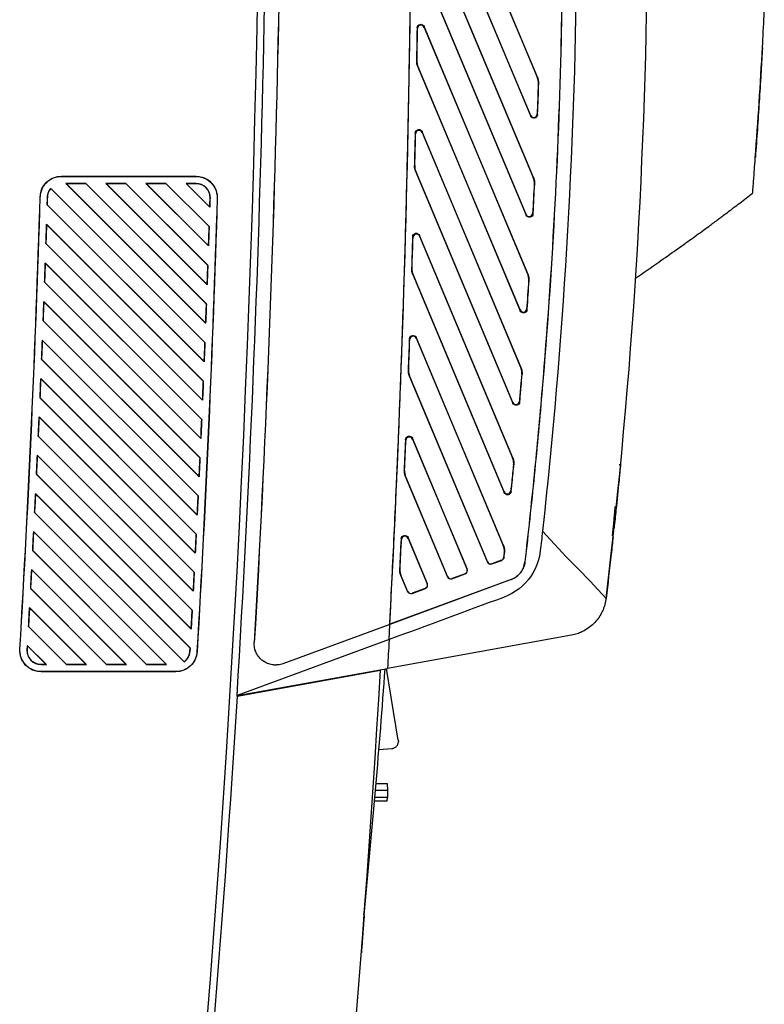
# Model space of a CAD drawing. Header units: millimetres. Extents: x 82 to 1002, y -172 to 1064.
# Tile 10 of 159: x 421 to 474, y 391 to 460. Entities that reach past the tile are written whole.
import ezdxf

# ---------------------------------------------------------------- set-up
doc = ezdxf.new("R2010")
doc.units = ezdxf.units.MM

msp = doc.modelspace()

# ---------------------------------------------------------------- linework, layer by layer
at = {"color": 7, "linetype": 'Continuous', "lineweight": 25}
for p, q in [((457.611, 456.268), (449.723, 475.09)), ((449.736, 475.025), (457.597, 456.266)), ((449.315, 472.183), (457.132, 453.529)), ((457.121, 453.589), (449.328, 472.186)), ((457.327, 449.184), (449.688, 467.412)), ((449.701, 467.349), (457.314, 449.181)), ((449.263, 464.545), (456.814, 446.529)), ((456.804, 446.587), (449.277, 464.548)), ((449.133, 459.703), (449.121, 459.766)), ((456.935, 442.36), (449.602, 459.858)), ((449.602, 459.858), (449.614, 459.796)), ((449.614, 459.796), (456.922, 442.358)), ((449.084, 457.432), (449.097, 457.434)), ((449.175, 457.031), (449.161, 457.029)), ((449.161, 457.029), (456.39, 439.78)), ((456.381, 439.835), (449.175, 457.031)), ((457.597, 456.266), (457.611, 456.268)), ((457.688, 455.851), (457.675, 455.848)), ((457.132, 453.529), (457.121, 453.589)), ((457.601, 453.677), (457.612, 453.617)), ((448.997, 452.27), (448.986, 452.331)), ((456.446, 435.767), (449.466, 452.422)), ((449.466, 452.422), (449.478, 452.36)), ((449.478, 452.36), (456.432, 435.765)), ((473.012, 450.863), (472.991, 450.591)), ((448.934, 450.038), (448.947, 450.04)), ((449.024, 449.63), (449.011, 449.628)), ((449.011, 449.628), (455.873, 433.252)), ((455.865, 433.306), (449.024, 449.63)), ((424.007, 449.278), (433.51, 449.278)), ((424.007, 449.27), (424.007, 449.278)), ((424.007, 449.27), (433.51, 449.27)), ((434.194, 438.894), (424.319, 448.77)), ((425.733, 448.77), (424.319, 448.77)), ((424.34, 448.761), (424.319, 448.77)), ((424.34, 448.761), (425.73, 448.761)), ((424.34, 448.761), (434.189, 438.906)), ((425.733, 448.77), (425.73, 448.761)), ((434.24, 440.254), (425.73, 448.761)), ((425.733, 448.77), (434.245, 440.256)), ((428.561, 448.77), (427.147, 448.77)), ((434.296, 441.62), (427.147, 448.77)), ((427.166, 448.762), (427.147, 448.77)), ((427.166, 448.762), (428.558, 448.762)), ((427.166, 448.762), (434.291, 441.633)), ((428.561, 448.77), (428.558, 448.762)), ((434.339, 442.984), (428.558, 448.762)), ((428.561, 448.77), (434.344, 442.986)), ((434.391, 444.353), (429.975, 448.77)), ((431.389, 448.77), (429.975, 448.77)), ((429.992, 448.763), (429.975, 448.77)), ((429.992, 448.763), (431.387, 448.763)), ((429.992, 448.763), (434.386, 444.366)), ((431.389, 448.77), (431.387, 448.763)), ((434.431, 445.72), (431.387, 448.763)), ((431.389, 448.77), (434.437, 445.722)), ((433.51, 448.77), (432.803, 448.77)), ((434.481, 447.092), (432.803, 448.77)), ((432.818, 448.764), (432.803, 448.77)), ((432.818, 448.764), (433.51, 448.764)), ((432.818, 448.764), (434.476, 447.105)), ((433.51, 449.27), (433.51, 449.278)), ((433.51, 448.764), (433.51, 448.77)), ((457.314, 449.181), (457.327, 449.184)), ((457.404, 448.748), (457.391, 448.746)), ((472.851, 448.732), (472.848, 448.689)), ((423.253, 448.421), (434.141, 437.532)), ((423.253, 448.421), (423.254, 448.408)), ((434.135, 437.53), (423.254, 448.408)), ((422.517, 447.825), (422.508, 447.825)), ((423.008, 447.265), (422.999, 447.261)), ((434.086, 436.173), (422.999, 447.261)), ((423.008, 447.265), (434.081, 436.186)), ((423.025, 447.809), (423.017, 447.809)), ((434.496, 447.748), (434.501, 447.748)), ((435.001, 447.732), (435.009, 447.732)), ((434.481, 447.092), (434.476, 447.105)), ((456.814, 446.529), (456.804, 446.587)), ((457.284, 446.671), (457.294, 446.613)), ((422.955, 445.891), (434.03, 434.815)), ((422.955, 445.891), (422.963, 445.87)), ((434.025, 434.812), (422.963, 445.87)), ((434.431, 445.72), (434.437, 445.722)), ((422.919, 444.526), (422.909, 444.523)), ((433.973, 433.458), (422.909, 444.523)), ((422.919, 444.526), (433.968, 433.471)), ((448.814, 444.948), (448.803, 445.009)), ((455.868, 429.386), (449.283, 445.098)), ((449.283, 445.098), (449.295, 445.037)), ((449.295, 445.037), (455.855, 429.384)), ((434.391, 444.353), (434.386, 444.366)), ((422.862, 443.156), (433.913, 432.103)), ((422.862, 443.156), (422.87, 443.135)), ((433.908, 432.101), (422.87, 443.135)), ((434.339, 442.984), (434.344, 442.986)), ((448.737, 442.754), (448.75, 442.757)), ((448.827, 442.34), (448.814, 442.337)), ((448.814, 442.337), (455.269, 426.935)), ((455.261, 426.987), (448.827, 442.34)), ((456.922, 442.358), (456.935, 442.36)), ((422.822, 441.794), (422.813, 441.791)), ((433.853, 430.749), (422.813, 441.791)), ((422.822, 441.794), (433.848, 430.762)), ((457.01, 441.908), (456.997, 441.906)), ((434.296, 441.62), (434.291, 441.633)), ((422.763, 440.427), (433.791, 429.397)), ((422.763, 440.427), (422.771, 440.406)), ((433.785, 429.395), (422.771, 440.406)), ((434.24, 440.254), (434.245, 440.256)), ((456.39, 439.78), (456.381, 439.835)), ((456.861, 439.915), (456.87, 439.859)), ((422.72, 439.068), (422.711, 439.064)), ((433.727, 428.046), (422.711, 439.064)), ((422.72, 439.068), (433.722, 428.059)), ((434.194, 438.894), (434.189, 438.906)), ((422.658, 437.703), (433.662, 426.697)), ((422.658, 437.703), (422.666, 437.683)), ((433.657, 426.695), (422.666, 437.683)), ((434.135, 437.53), (434.141, 437.532)), ((448.586, 437.734), (448.575, 437.794)), ((455.212, 423.191), (449.056, 437.881)), ((449.056, 437.881), (449.067, 437.821)), ((449.067, 437.821), (455.199, 423.189)), ((422.612, 436.348), (422.603, 436.344)), ((433.596, 425.349), (422.603, 436.344)), ((422.612, 436.348), (433.591, 425.362)), ((434.086, 436.173), (434.081, 436.186)), ((448.496, 435.576), (448.509, 435.579)), ((456.432, 435.765), (456.446, 435.767)), ((422.546, 434.986), (433.528, 424.003)), ((422.546, 434.986), (422.555, 434.965)), ((433.522, 424.001), (422.555, 434.965)), ((434.025, 434.812), (434.03, 434.815)), ((448.586, 435.156), (448.573, 435.153)), ((448.573, 435.153), (454.074, 422.027)), ((454.081, 422.044), (448.586, 435.156)), ((456.52, 435.299), (456.507, 435.297)), ((422.498, 433.634), (422.489, 433.63)), ((433.459, 422.658), (422.489, 433.63)), ((422.498, 433.634), (433.454, 422.671)), ((433.973, 433.458), (433.968, 433.471)), ((455.873, 433.252), (455.865, 433.306)), ((456.345, 433.382), (456.353, 433.328)), ((422.429, 432.275), (433.388, 421.315)), ((422.429, 432.275), (422.437, 432.254)), ((433.382, 421.313), (422.437, 432.254)), ((433.908, 432.101), (433.913, 432.103)), ((422.377, 430.926), (422.368, 430.922)), ((433.316, 419.973), (422.368, 430.922)), ((422.377, 430.926), (433.311, 419.986)), ((433.853, 430.749), (433.848, 430.762)), ((448.315, 430.622), (448.304, 430.682)), ((452.657, 421.528), (448.785, 430.767)), ((448.785, 430.767), (448.795, 430.708)), ((448.795, 430.708), (452.64, 421.535)), ((422.306, 429.57), (433.242, 418.632)), ((422.306, 429.57), (422.314, 429.549)), ((433.236, 418.63), (422.314, 429.549)), ((433.785, 429.395), (433.791, 429.397)), ((455.855, 429.384), (455.868, 429.386)), ((448.212, 428.5), (448.225, 428.502)), ((455.941, 428.9), (455.928, 428.898)), ((463.475, 428.891), (463.385, 428.891)), ((422.251, 428.224), (422.242, 428.22)), ((433.167, 417.293), (422.242, 428.22)), ((422.251, 428.224), (433.162, 417.307)), ((433.727, 428.046), (433.722, 428.059)), ((448.302, 428.073), (448.289, 428.07)), ((448.289, 428.07), (451.257, 420.988)), ((451.264, 421.005), (448.302, 428.073)), ((455.74, 427.058), (455.748, 427.006)), ((422.176, 426.871), (433.09, 415.956)), ((422.176, 426.871), (422.185, 426.85)), ((433.084, 415.954), (422.185, 426.85)), ((433.657, 426.695), (433.662, 426.697)), ((455.269, 426.935), (455.261, 426.987)), ((422.119, 425.527), (422.11, 425.524)), ((432.661, 414.971), (422.11, 425.524)), ((422.119, 425.527), (432.662, 414.979)), ((433.596, 425.349), (433.591, 425.362)), ((462.899, 423.876), (463.014, 424.986)), ((422.041, 424.178), (431.431, 414.787)), ((422.041, 424.178), (422.049, 424.157)), ((431.415, 414.793), (422.049, 424.157)), ((433.522, 424.001), (433.528, 424.003)), ((448.003, 423.61), (447.992, 423.668)), ((449.84, 420.489), (448.473, 423.752)), ((448.473, 423.752), (448.483, 423.694)), ((448.483, 423.694), (449.823, 420.496)), ((455.199, 423.189), (455.212, 423.191)), ((421.981, 422.837), (421.971, 422.834)), ((430.017, 414.787), (421.971, 422.834)), ((421.981, 422.837), (430.02, 414.794)), ((433.459, 422.658), (433.454, 422.671)), ((455.271, 422.693), (455.234, 422.362)), ((455.234, 422.362), (455.246, 422.353)), ((455.246, 422.353), (455.284, 422.695)), ((455.284, 422.695), (455.271, 422.693)), ((421.9, 421.491), (428.603, 414.787)), ((421.9, 421.491), (421.908, 421.47)), ((447.888, 421.521), (447.901, 421.523)), ((452.64, 421.535), (452.657, 421.528)), ((454.074, 422.027), (454.081, 422.044)), ((454.391, 421.889), (455.084, 422.145)), ((454.398, 421.906), (454.391, 421.889)), ((455.072, 422.155), (454.398, 421.906)), ((455.084, 422.145), (455.072, 422.155)), ((456.72, 422.035), (456.729, 422.034)), ((428.585, 414.794), (421.908, 421.47)), ((433.382, 421.313), (433.388, 421.315)), ((455.748, 420.791), (447.187, 417.633)), ((455.751, 420.783), (447.196, 417.627)), ((447.977, 421.087), (447.964, 421.085)), ((447.964, 421.085), (448.44, 419.949)), ((448.448, 419.966), (447.977, 421.087)), ((451.257, 420.988), (451.264, 421.005)), ((451.574, 420.85), (452.513, 421.197)), ((451.581, 420.867), (451.574, 420.85)), ((452.496, 421.204), (451.581, 420.867)), ((452.513, 421.197), (452.496, 421.204)), ((455.751, 420.783), (455.748, 420.791)), ((421.837, 420.153), (421.827, 420.149)), ((427.189, 414.787), (421.827, 420.149)), ((421.837, 420.153), (427.192, 414.795)), ((448.757, 419.811), (449.696, 420.157)), ((449.679, 420.165), (448.765, 419.828)), ((449.696, 420.157), (449.679, 420.165)), ((449.823, 420.496), (449.84, 420.489)), ((433.316, 419.973), (433.311, 419.986)), ((448.44, 419.949), (448.448, 419.966)), ((448.765, 419.828), (448.757, 419.811)), ((421.753, 418.809), (425.775, 414.787)), ((421.753, 418.809), (421.761, 418.788)), ((425.755, 414.795), (421.761, 418.788)), ((433.236, 418.63), (433.242, 418.632)), ((421.687, 417.474), (421.677, 417.471)), ((424.361, 414.787), (421.677, 417.471)), ((421.687, 417.474), (424.364, 414.795)), ((433.167, 417.293), (433.162, 417.307)), ((447.183, 417.627), (439.646, 414.846)), ((447.196, 417.627), (439.648, 414.842)), ((447.138, 416.549), (447.196, 417.627)), ((447.183, 417.627), (447.187, 417.633)), ((460.006, 416.857), (447.026, 414.51)), ((421.6, 416.134), (421.583, 415.836)), ((421.592, 415.836), (421.608, 416.112)), ((421.6, 416.134), (422.947, 414.787)), ((421.6, 416.134), (421.608, 416.112)), ((422.925, 414.796), (421.608, 416.112)), ((433.084, 415.954), (433.071, 415.721)), ((433.077, 415.721), (433.09, 415.956)), ((433.084, 415.954), (433.09, 415.956)), ((447.138, 416.549), (436.405, 412.589)), ((437.619, 416.344), (437.624, 416.344)), ((421.084, 415.865), (421.075, 415.866)), ((421.592, 415.836), (421.583, 415.836)), ((433.071, 415.721), (433.077, 415.721)), ((433.576, 415.692), (433.584, 415.691)), ((422.572, 414.796), (422.572, 414.787)), ((422.925, 414.796), (422.572, 414.796)), ((422.572, 414.787), (422.947, 414.787)), ((422.925, 414.796), (422.947, 414.787)), ((424.361, 414.787), (424.364, 414.795)), ((424.361, 414.787), (425.775, 414.787)), ((425.755, 414.795), (424.364, 414.795)), ((425.755, 414.795), (425.775, 414.787)), ((427.189, 414.787), (427.192, 414.795)), ((427.189, 414.787), (428.603, 414.787)), ((428.585, 414.794), (427.192, 414.795)), ((428.585, 414.794), (428.603, 414.787)), ((430.017, 414.787), (430.02, 414.794)), ((430.017, 414.787), (431.431, 414.787)), ((431.415, 414.793), (430.02, 414.794)), ((431.415, 414.793), (431.431, 414.787)), ((432.661, 414.971), (432.662, 414.979)), ((439.646, 414.846), (439.648, 414.842)), ((422.572, 414.287), (422.572, 414.278)), ((432.087, 414.287), (422.572, 414.287)), ((432.087, 414.278), (422.572, 414.278)), ((432.087, 414.287), (432.087, 414.278)), ((436.404, 412.561), (446.532, 414.384)), ((436.405, 412.589), (447.026, 414.51)), ((447.787, 409.438), (446.965, 414.499)), ((436.404, 412.561), (436.405, 412.589)), ((446.422, 408.788), (447.332, 408.856)), ((447.012, 406.393), (447.019, 405.893)), ((447.02, 405.893), (447.014, 405.393)), ((447.011, 405.143), (447.014, 405.393)), ((445.38, 397.071), (445.437, 397.857)), ((445.38, 397.071), (445.359, 397.071))]:
    msp.add_line(p, q, dxfattribs=at)
for centre, radius, start, end in [((-751.423, 484.45), 1190, 356.537967, 0.836417), ((-751.423, 484.45), 1189.5, 350.942959, 0.816507), ((-201.325, 461.637), 649.9, 354.368031, 355.838939), ((-201.325, 461.637), 649.9, 354.301887, 354.368031)]:
    msp.add_arc(centre, radius, start, end, dxfattribs=at)
for centre, major_axis, ratio, start_param, end_param in [((452.409, 421.439), (-0.037, 0.247), 0.999805, 3.346189, 4.960478), ((452.426, 421.431), (-0.037, 0.247), 0.999805, 3.346189, 4.960478), ((454.304, 422.124), (0.172, 0.181), 0.999399, 2.727661, 4.254591), ((454.311, 422.141), (0.172, 0.181), 0.999399, 2.727661, 4.254591), ((451.488, 421.085), (0.172, 0.181), 0.999399, 2.727661, 4.254591), ((451.495, 421.101), (0.172, 0.181), 0.999399, 2.727661, 4.254591), ((449.592, 420.4), (-0.037, 0.247), 0.999805, 3.346189, 4.960478), ((449.61, 420.392), (-0.037, 0.247), 0.999805, 3.346189, 4.960478), ((448.671, 420.046), (0.172, 0.181), 0.999399, 2.727661, 4.254591), ((448.678, 420.062), (0.172, 0.181), 0.999399, 2.727661, 4.254591)]:
    msp.add_ellipse(centre, major_axis=major_axis, ratio=ratio, start_param=start_param, end_param=end_param, dxfattribs=at)
for points, knots in [([(439.482, 498.817), (439.648, 485.065), (439.575, 471.314), (438.954, 443.817), (438.406, 430.074), (437.619, 416.344)], [0, 0, 0, 0, 0.5, 0.5, 1, 1, 1, 1]), ([(447.183, 417.627), (447.213, 418.204), (447.243, 418.781), (447.273, 419.359), (447.326, 420.383), (447.377, 421.406), (447.427, 422.43), (447.477, 423.454), (447.525, 424.478), (447.572, 425.502), (447.619, 426.526), (447.665, 427.551), (447.709, 428.575), (447.731, 429.087), (447.753, 429.599), (447.774, 430.111), (447.817, 431.135), (447.858, 432.16), (447.898, 433.184), (447.937, 434.208), (447.976, 435.233), (448.013, 436.257), (448.05, 437.282), (448.085, 438.306), (448.119, 439.331), (448.153, 440.355), (448.186, 441.38), (448.217, 442.405), (448.248, 443.429), (448.278, 444.454), (448.307, 445.479), (448.321, 445.991), (448.335, 446.503), (448.348, 447.016), (448.375, 448.041), (448.4, 449.065), (448.424, 450.09), (448.449, 451.115), (448.471, 452.14), (448.492, 453.165), (448.514, 454.19), (448.533, 455.215), (448.552, 456.24), (448.57, 457.265), (448.587, 458.29), (448.602, 459.315), (448.618, 460.34), (448.632, 461.365), (448.644, 462.39), (448.651, 462.902), (448.657, 463.415), (448.662, 463.927), (448.673, 464.953), (448.683, 465.978), (448.691, 467.003), (448.7, 468.028), (448.707, 469.053), (448.712, 470.078), (448.717, 471.103), (448.721, 472.128), (448.724, 473.153), (448.727, 474.179), (448.728, 475.204), (448.727, 476.229), (448.727, 477.254), (448.725, 478.279), (448.722, 479.304), (448.721, 479.817), (448.719, 480.329), (448.716, 480.842), (448.712, 481.867), (448.706, 482.892), (448.698, 483.917), (448.691, 484.942), (448.682, 485.968), (448.672, 486.993), (448.661, 488.018), (448.65, 489.043), (448.636, 490.068), (448.623, 491.093), (448.609, 492.118), (448.592, 493.143), (448.576, 494.168), (448.559, 495.193), (448.54, 496.218), (448.533, 496.604), (448.526, 496.99), (448.518, 497.376)], [0.0165212, 0.0165212, 0.0165212, 0.0165212, 0.0199901, 0.0199901, 0.0199901, 0.026141, 0.026141, 0.026141, 0.0322918, 0.0322918, 0.0322918, 0.0384426, 0.0384426, 0.0384426, 0.041518, 0.041518, 0.041518, 0.0476688, 0.0476688, 0.0476688, 0.0538196, 0.0538196, 0.0538196, 0.0599704, 0.0599704, 0.0599704, 0.0661213, 0.0661213, 0.0661213, 0.0722721, 0.0722721, 0.0722721, 0.0753475, 0.0753475, 0.0753475, 0.0814983, 0.0814983, 0.0814983, 0.0876491, 0.0876491, 0.0876491, 0.0937999, 0.0937999, 0.0937999, 0.0999507, 0.0999507, 0.0999507, 0.1061016, 0.1061016, 0.1061016, 0.109177, 0.109177, 0.109177, 0.1153278, 0.1153278, 0.1153278, 0.1214786, 0.1214786, 0.1214786, 0.1276294, 0.1276294, 0.1276294, 0.1337802, 0.1337802, 0.1337802, 0.139931, 0.139931, 0.139931, 0.1430065, 0.1430065, 0.1430065, 0.1491573, 0.1491573, 0.1491573, 0.1553081, 0.1553081, 0.1553081, 0.1614589, 0.1614589, 0.1614589, 0.1676097, 0.1676097, 0.1676097, 0.1737605, 0.1737605, 0.1737605, 0.176078, 0.176078, 0.176078, 0.176078]), ([(460.381, 471.646), (460.387, 470.001), (460.385, 467.541), (460.275, 451.683), (459.426, 437.519), (457.965, 424.21)], [0.2994781, 0.2994781, 0.2994781, 0.2994781, 0.3553242, 0.3829184, 0.8360594, 0.8360594, 0.8360594, 0.8360594]), ([(459.382, 471.144), (459.388, 469.093), (459.383, 467.043), (459.349, 462.943), (459.317, 460.893), (459.173, 454.745), (459.014, 450.647), (458.571, 442.456), (458.286, 438.364), (457.767, 432.234), (457.578, 430.193), (457.271, 427.132), (457.165, 426.112), (456.945, 424.073), (456.832, 423.054), (456.72, 422.035)], [0.38031465, 0.38031465, 0.38031465, 0.38031465, 0.39261822, 0.39261822, 0.4049218, 0.4049218, 0.42952896, 0.42952896, 0.45413611, 0.45413611, 0.46643969, 0.46643969, 0.47259148, 0.47259148, 0.47874327, 0.47874327, 0.47874327, 0.47874327]), ([(459.391, 471.144), (459.397, 469.093), (459.392, 467.043), (459.358, 462.942), (459.326, 460.893), (459.181, 454.744), (459.022, 450.645), (458.579, 442.455), (458.295, 438.363), (457.775, 432.233), (457.492, 429.171), (457.174, 426.111), (456.954, 424.072), (456.841, 423.053), (456.729, 422.034)], [0, 0, 0, 0, 0.125, 0.125, 0.25, 0.25, 0.5, 0.5, 0.75, 0.75, 0.875, 0.9375, 0.9375, 1, 1, 1, 1]), ([(462.451, 419.451), (464.336, 435.133), (465.312, 450.89), (465.386, 466.681), (465.386, 466.682)], [0.3828805, 0.3828805, 0.3828805, 0.3828805, 0.8360215, 0.8360594, 0.8360594, 0.8360594, 0.8360594]), ([(473.494, 458.413), (473.532, 459.097), (473.576, 459.938), (473.619, 460.8), (473.622, 460.872)], [0.29169974, 0.29169974, 0.29169974, 0.29169974, 0.30729811, 0.30872326, 0.30872326, 0.30872326, 0.30872326]), ([(449.121, 459.766), (449.122, 459.824), (449.143, 459.879), (449.216, 459.967), (449.267, 459.998), (449.38, 460.019), (449.439, 460.01), (449.54, 459.955), (449.579, 459.911), (449.602, 459.858)], [0, 0, 0, 0, 0.25, 0.25, 0.5, 0.5, 0.75, 0.75, 1, 1, 1, 1]), ([(449.614, 459.796), (449.592, 459.849), (449.552, 459.892), (449.451, 459.947), (449.392, 459.956), (449.279, 459.935), (449.228, 459.904), (449.155, 459.816), (449.134, 459.761), (449.133, 459.703)], [0, 0, 0, 0, 0.25, 0.25, 0.5, 0.5, 0.75, 0.75, 1, 1, 1, 1]), ([(472.989, 450.561), (473.182, 453.175), (473.35, 455.792), (473.494, 458.412), (473.494, 458.412), (473.494, 458.413)], [0.30872326, 0.30872326, 0.30872326, 0.30872326, 0.3684656, 0.3684656, 0.36846592, 0.36846592, 0.36846592, 0.36846592]), ([(473.489, 458.338), (473.46, 457.806), (473.394, 456.621), (473.241, 454.129), (473.103, 452.169), (473.012, 450.863)], [0, 0, 0, 0, 0.213318, 0.475557, 1, 1, 1, 1]), ([(449.161, 457.029), (449.135, 457.093), (449.115, 457.158), (449.089, 457.293), (449.083, 457.362), (449.084, 457.432)], [0, 0, 0, 0, 0.5, 0.5, 1, 1, 1, 1]), ([(449.097, 457.434), (449.096, 457.365), (449.102, 457.297), (449.128, 457.162), (449.148, 457.095), (449.175, 457.031)], [0, 0, 0, 0, 0.5, 0.5, 1, 1, 1, 1]), ([(457.675, 455.848), (457.677, 455.92), (457.671, 455.991), (457.646, 456.13), (457.625, 456.199), (457.597, 456.266)], [0, 0, 0, 0, 0.5, 0.5, 1, 1, 1, 1]), ([(457.611, 456.268), (457.638, 456.202), (457.659, 456.134), (457.684, 455.994), (457.69, 455.922), (457.688, 455.851)], [0, 0, 0, 0, 0.5, 0.5, 1, 1, 1, 1]), ([(457.121, 453.589), (457.143, 453.537), (457.183, 453.493), (457.283, 453.439), (457.341, 453.429), (457.453, 453.45), (457.504, 453.479), (457.578, 453.566), (457.599, 453.62), (457.601, 453.677)], [0, 0, 0, 0, 0.25, 0.25, 0.5, 0.5, 0.75, 0.75, 1, 1, 1, 1]), ([(457.612, 453.617), (457.61, 453.56), (457.589, 453.506), (457.515, 453.419), (457.464, 453.39), (457.352, 453.37), (457.294, 453.379), (457.193, 453.433), (457.154, 453.477), (457.132, 453.529)], [0, 0, 0, 0, 0.25, 0.25, 0.5, 0.5, 0.75, 0.75, 1, 1, 1, 1]), ([(448.986, 452.331), (448.987, 452.389), (449.008, 452.444), (449.082, 452.532), (449.133, 452.561), (449.245, 452.582), (449.304, 452.573), (449.404, 452.519), (449.444, 452.475), (449.466, 452.422)], [0, 0, 0, 0, 0.25, 0.25, 0.5, 0.5, 0.75, 0.75, 1, 1, 1, 1]), ([(449.478, 452.36), (449.456, 452.413), (449.416, 452.457), (449.315, 452.511), (449.257, 452.521), (449.144, 452.499), (449.093, 452.469), (449.019, 452.382), (448.999, 452.327), (448.997, 452.27)], [0, 0, 0, 0, 0.25, 0.25, 0.5, 0.5, 0.75, 0.75, 1, 1, 1, 1]), ([(449.011, 449.628), (448.984, 449.693), (448.964, 449.76), (448.938, 449.896), (448.932, 449.967), (448.934, 450.038)], [0, 0, 0, 0, 0.5, 0.5, 1, 1, 1, 1]), ([(448.947, 450.04), (448.945, 449.97), (448.951, 449.9), (448.977, 449.763), (448.997, 449.695), (449.024, 449.63)], [0, 0, 0, 0, 0.5, 0.5, 1, 1, 1, 1]), ([(472.801, 448.093), (472.801, 448.097), (472.81, 448.204), (472.852, 448.749), (472.899, 449.351), (472.947, 449.989), (472.968, 450.263), (472.989, 450.561)], [0.36846592, 0.36846592, 0.36846592, 0.36846592, 0.37745678, 0.38568751, 0.39610547, 0.39610547, 0.40290911, 0.40290911, 0.40290911, 0.40290911]), ([(422.508, 447.825), (422.514, 448.017), (422.558, 448.209), (422.713, 448.561), (422.825, 448.721), (423.102, 448.989), (423.266, 449.096), (423.622, 449.241), (423.815, 449.278), (424.007, 449.278)], [0.031193, 0.031193, 0.031193, 0.031193, 0.416094, 0.416094, 0.800995, 0.800995, 1.185896, 1.185896, 1.570796, 1.570796, 1.570796, 1.570796]), ([(422.517, 447.825), (422.52, 447.921), (422.532, 448.016), (422.574, 448.201), (422.605, 448.293), (422.682, 448.469), (422.729, 448.552), (422.838, 448.708), (422.901, 448.782), (423.038, 448.915), (423.112, 448.975), (423.272, 449.079), (423.358, 449.124), (423.623, 449.232), (423.814, 449.27), (424.007, 449.27)], [0, 0, 0, 0, 0.125, 0.125, 0.25, 0.25, 0.375, 0.375, 0.5, 0.5, 0.625, 0.625, 0.75, 0.75, 1, 1, 1, 1]), ([(433.51, 449.278), (433.711, 449.278), (433.911, 449.238), (434.279, 449.082), (434.448, 448.966), (434.726, 448.679), (434.837, 448.507), (434.981, 448.133), (435.016, 447.932), (435.009, 447.732)], [1.570796, 1.570796, 1.570796, 1.570796, 1.971231, 1.971231, 2.371666, 2.371666, 2.772101, 2.772101, 3.172536, 3.172536, 3.172536, 3.172536]), ([(433.51, 449.27), (433.611, 449.27), (433.709, 449.259), (433.904, 449.22), (434, 449.19), (434.183, 449.113), (434.27, 449.065), (434.434, 448.953), (434.512, 448.888), (434.65, 448.746), (434.711, 448.668), (434.819, 448.499), (434.864, 448.41), (434.936, 448.226), (434.963, 448.129), (434.997, 447.932), (435.004, 447.833), (435.001, 447.732)], [0, 0, 0, 0, 0.125, 0.125, 0.25, 0.25, 0.375, 0.375, 0.5, 0.5, 0.625, 0.625, 0.75, 0.75, 0.875, 0.875, 1, 1, 1, 1]), ([(434.501, 447.748), (434.509, 448.005), (434.407, 448.277), (434.036, 448.66), (433.768, 448.77), (433.51, 448.77)], [0, 0, 0, 0, 0.5, 0.5, 1, 1, 1, 1]), ([(433.51, 448.764), (433.577, 448.764), (433.642, 448.757), (433.77, 448.73), (433.833, 448.71), (433.955, 448.659), (434.012, 448.628), (434.121, 448.554), (434.172, 448.511), (434.309, 448.371), (434.38, 448.257), (434.475, 448.012), (434.5, 447.88), (434.496, 447.748)], [0, 0, 0, 0, 0.125, 0.125, 0.25, 0.25, 0.375, 0.375, 0.5, 0.5, 0.75, 0.75, 1, 1, 1, 1]), ([(457.294, 446.613), (457.294, 446.62), (457.294, 446.626), (457.333, 447.338), (457.369, 448.043), (457.404, 448.748)], [0.4996048, 0.4996048, 0.4996048, 0.4996048, 0.50000036, 0.50000036, 0.54321662, 0.54321662, 0.54321662, 0.54321662]), ([(457.391, 448.746), (457.394, 448.821), (457.39, 448.895), (457.364, 449.04), (457.343, 449.112), (457.314, 449.181)], [0, 0, 0, 0, 0.5, 0.5, 1, 1, 1, 1]), ([(457.327, 449.184), (457.356, 449.115), (457.377, 449.044), (457.403, 448.898), (457.408, 448.823), (457.404, 448.748)], [0, 0, 0, 0, 0.5, 0.5, 1, 1, 1, 1]), ([(423.025, 447.809), (423.029, 447.919), (423.051, 448.025), (423.13, 448.23), (423.184, 448.324), (423.254, 448.408)], [0, 0, 0, 0, 0.5, 0.5, 1, 1, 1, 1]), ([(464.538, 442.09), (465.083, 442.464), (466.054, 443.13), (467.32, 444.021), (468.373, 444.772), (469.137, 445.326), (469.654, 445.704), (469.908, 445.892), (470.093, 446.028), (470.302, 446.184), (470.534, 446.357), (470.821, 446.572), (471.133, 446.807), (471.516, 447.098), (471.932, 447.417), (472.382, 447.764), (472.653, 447.975), (472.8, 448.089)], [0, 0, 0, 0, 0.0938, 0.167121, 0.220304, 0.278236, 0.301814, 0.312269, 0.323033, 0.336193, 0.362175, 0.396732, 0.456862, 0.533314, 0.660558, 0.816326, 1, 1, 1, 1]), ([(472.8, 448.089), (472.8, 448.089), (472.8, 448.089), (472.8, 448.089), (472.8, 448.089), (472.801, 448.093)], [0.40290911, 0.40290911, 0.40290911, 0.40290911, 0.46721622, 0.46721622, 0.47687405, 0.47687405, 0.47687405, 0.47687405]), ([(456.804, 446.587), (456.825, 446.535), (456.864, 446.492), (456.964, 446.437), (457.021, 446.428), (457.133, 446.447), (457.183, 446.476), (457.258, 446.56), (457.281, 446.614), (457.284, 446.671)], [0, 0, 0, 0, 0.25, 0.25, 0.5, 0.5, 0.75, 0.75, 1, 1, 1, 1]), ([(457.294, 446.613), (457.29, 446.557), (457.268, 446.503), (457.193, 446.418), (457.143, 446.389), (457.031, 446.37), (456.974, 446.379), (456.874, 446.434), (456.835, 446.477), (456.814, 446.529)], [0, 0, 0, 0, 0.25, 0.25, 0.5, 0.5, 0.75, 0.75, 1, 1, 1, 1]), ([(448.803, 445.009), (448.804, 445.066), (448.826, 445.121), (448.9, 445.208), (448.951, 445.238), (449.063, 445.258), (449.122, 445.249), (449.222, 445.194), (449.261, 445.151), (449.283, 445.098)], [0, 0, 0, 0, 0.25, 0.25, 0.5, 0.5, 0.75, 0.75, 1, 1, 1, 1]), ([(449.295, 445.037), (449.273, 445.09), (449.233, 445.133), (449.133, 445.188), (449.075, 445.197), (448.962, 445.176), (448.911, 445.147), (448.837, 445.06), (448.816, 445.005), (448.814, 444.948)], [0, 0, 0, 0, 0.25, 0.25, 0.5, 0.5, 0.75, 0.75, 1, 1, 1, 1]), ([(448.814, 442.337), (448.786, 442.404), (448.766, 442.471), (448.74, 442.611), (448.735, 442.682), (448.737, 442.754)], [0, 0, 0, 0, 0.5, 0.5, 1, 1, 1, 1]), ([(448.75, 442.757), (448.748, 442.685), (448.753, 442.614), (448.779, 442.475), (448.799, 442.406), (448.827, 442.34)], [0, 0, 0, 0, 0.5, 0.5, 1, 1, 1, 1]), ([(456.997, 441.906), (457.002, 441.983), (456.998, 442.06), (456.973, 442.211), (456.952, 442.286), (456.922, 442.358)], [0, 0, 0, 0, 0.5, 0.5, 1, 1, 1, 1]), ([(456.935, 442.36), (456.965, 442.289), (456.986, 442.215), (457.011, 442.064), (457.015, 441.985), (457.01, 441.908)], [0, 0, 0, 0, 0.5, 0.5, 1, 1, 1, 1]), ([(456.381, 439.835), (456.403, 439.784), (456.441, 439.74), (456.54, 439.686), (456.597, 439.676), (456.708, 439.695), (456.758, 439.722), (456.834, 439.805), (456.857, 439.859), (456.861, 439.915)], [0, 0, 0, 0, 0.25, 0.25, 0.5, 0.5, 0.75, 0.75, 1, 1, 1, 1]), ([(456.87, 439.859), (456.866, 439.803), (456.843, 439.75), (456.768, 439.667), (456.717, 439.639), (456.606, 439.62), (456.549, 439.63), (456.451, 439.685), (456.412, 439.728), (456.39, 439.78)], [0, 0, 0, 0, 0.25, 0.25, 0.5, 0.5, 0.75, 0.75, 1, 1, 1, 1]), ([(448.575, 437.794), (448.577, 437.851), (448.599, 437.906), (448.673, 437.992), (448.724, 438.021), (448.836, 438.041), (448.894, 438.032), (448.994, 437.977), (449.034, 437.934), (449.056, 437.881)], [0, 0, 0, 0, 0.25, 0.25, 0.5, 0.5, 0.75, 0.75, 1, 1, 1, 1]), ([(449.067, 437.821), (449.045, 437.874), (449.005, 437.917), (448.905, 437.972), (448.847, 437.981), (448.735, 437.961), (448.684, 437.932), (448.61, 437.845), (448.588, 437.791), (448.586, 437.734)], [0, 0, 0, 0, 0.25, 0.25, 0.5, 0.5, 0.75, 0.75, 1, 1, 1, 1]), ([(448.573, 435.153), (448.545, 435.22), (448.524, 435.289), (448.498, 435.431), (448.493, 435.504), (448.496, 435.576)], [0, 0, 0, 0, 0.5, 0.5, 1, 1, 1, 1]), ([(448.509, 435.579), (448.506, 435.506), (448.511, 435.434), (448.537, 435.293), (448.558, 435.223), (448.586, 435.156)], [0, 0, 0, 0, 0.5, 0.5, 1, 1, 1, 1]), ([(456.507, 435.297), (456.513, 435.377), (456.51, 435.456), (456.485, 435.613), (456.463, 435.691), (456.432, 435.765)], [0, 0, 0, 0, 0.5, 0.5, 1, 1, 1, 1]), ([(456.446, 435.767), (456.477, 435.693), (456.498, 435.617), (456.523, 435.46), (456.527, 435.379), (456.52, 435.299)], [0, 0, 0, 0, 0.5, 0.5, 1, 1, 1, 1]), ([(456.507, 435.297), (456.482, 435), (456.457, 434.703), (456.404, 434.064), (456.374, 433.723), (456.345, 433.382)], [0.22903736, 0.22903736, 0.22903736, 0.22903736, 0.24727696, 0.24727696, 0.26824029, 0.26824029, 0.26824029, 0.26824029]), ([(456.353, 433.328), (456.384, 433.687), (456.415, 434.046), (456.471, 434.703), (456.495, 435.001), (456.52, 435.299)], [0.22795398, 0.22795398, 0.22795398, 0.22795398, 0.25000069, 0.25000069, 0.26830567, 0.26830567, 0.26830567, 0.26830567]), ([(455.865, 433.306), (455.887, 433.255), (455.925, 433.212), (456.022, 433.157), (456.079, 433.147), (456.189, 433.165), (456.24, 433.192), (456.316, 433.273), (456.34, 433.326), (456.345, 433.382)], [0, 0, 0, 0, 0.25, 0.25, 0.5, 0.5, 0.75, 0.75, 1, 1, 1, 1]), ([(456.353, 433.328), (456.348, 433.272), (456.325, 433.22), (456.249, 433.138), (456.198, 433.111), (456.088, 433.093), (456.031, 433.103), (455.934, 433.158), (455.895, 433.201), (455.873, 433.252)], [0, 0, 0, 0, 0.25, 0.25, 0.5, 0.5, 0.75, 0.75, 1, 1, 1, 1]), ([(448.304, 430.682), (448.307, 430.739), (448.328, 430.793), (448.403, 430.879), (448.454, 430.908), (448.566, 430.928), (448.624, 430.918), (448.724, 430.863), (448.763, 430.82), (448.785, 430.767)], [0, 0, 0, 0, 0.25, 0.25, 0.5, 0.5, 0.75, 0.75, 1, 1, 1, 1]), ([(448.795, 430.708), (448.773, 430.761), (448.734, 430.804), (448.635, 430.859), (448.577, 430.868), (448.465, 430.848), (448.414, 430.82), (448.339, 430.734), (448.317, 430.679), (448.315, 430.622)], [0, 0, 0, 0, 0.25, 0.25, 0.5, 0.5, 0.75, 0.75, 1, 1, 1, 1]), ([(455.928, 428.898), (455.936, 428.981), (455.934, 429.063), (455.909, 429.226), (455.887, 429.307), (455.855, 429.384)], [0, 0, 0, 0, 0.5, 0.5, 1, 1, 1, 1]), ([(455.868, 429.386), (455.9, 429.309), (455.922, 429.23), (455.947, 429.067), (455.949, 428.983), (455.941, 428.9)], [0, 0, 0, 0, 0.5, 0.5, 1, 1, 1, 1]), ([(448.289, 428.07), (448.26, 428.139), (448.24, 428.209), (448.214, 428.352), (448.209, 428.426), (448.212, 428.5)], [0, 0, 0, 0, 0.5, 0.5, 1, 1, 1, 1]), ([(448.225, 428.502), (448.222, 428.429), (448.227, 428.356), (448.253, 428.212), (448.274, 428.141), (448.302, 428.073)], [0, 0, 0, 0, 0.5, 0.5, 1, 1, 1, 1]), ([(455.928, 428.898), (455.908, 428.7), (455.888, 428.502), (455.826, 427.888), (455.784, 427.473), (455.74, 427.058)], [0.09950291, 0.09950291, 0.09950291, 0.09950291, 0.11169576, 0.11169576, 0.1371937, 0.1371937, 0.1371937, 0.1371937]), ([(455.748, 427.006), (455.793, 427.438), (455.837, 427.87), (455.901, 428.501), (455.921, 428.701), (455.941, 428.9)], [0.09845914, 0.09845914, 0.09845914, 0.09845914, 0.12500085, 0.12500085, 0.13726143, 0.13726143, 0.13726143, 0.13726143]), ([(463.463, 428.767), (463.458, 428.716), (463.453, 428.663), (463.44, 428.531), (463.432, 428.452), (463.416, 428.281), (463.407, 428.19), (463.387, 427.997), (463.378, 427.898), (463.368, 427.797)], [0, 0, 0, 0, 0.25, 0.25, 0.5, 0.5, 0.75, 0.75, 1, 1, 1, 1]), ([(463.368, 427.797), (463.298, 427.101), (463.185, 425.976), (463.062, 424.853), (463.015, 424.425)], [0, 0, 0, 0, 0.618993, 1, 1, 1, 1]), ([(455.261, 426.987), (455.283, 426.936), (455.321, 426.893), (455.417, 426.839), (455.474, 426.828), (455.583, 426.844), (455.634, 426.871), (455.71, 426.951), (455.735, 427.003), (455.74, 427.058)], [0, 0, 0, 0, 0.25, 0.25, 0.5, 0.5, 0.75, 0.75, 1, 1, 1, 1]), ([(455.748, 427.006), (455.742, 426.951), (455.718, 426.899), (455.642, 426.819), (455.591, 426.792), (455.482, 426.776), (455.425, 426.786), (455.329, 426.84), (455.29, 426.883), (455.269, 426.935)], [0, 0, 0, 0, 0.25, 0.25, 0.5, 0.5, 0.75, 0.75, 1, 1, 1, 1]), ([(463.014, 424.986), (463.016, 425.009), (463.021, 425.056), (463.027, 425.124), (463.034, 425.189), (463.04, 425.251), (463.046, 425.309), (463.051, 425.365), (463.057, 425.416), (463.061, 425.465), (463.066, 425.51), (463.07, 425.551), (463.074, 425.59), (463.078, 425.625), (463.081, 425.657), (463.086, 425.71), (463.093, 425.778), (463.1, 425.851), (463.106, 425.908), (463.11, 425.948), (463.112, 425.973), (463.113, 425.976), (463.113, 425.978)], [0, 0, 0, 0, 0.045382, 0.089278, 0.131686, 0.172607, 0.212041, 0.249988, 0.286449, 0.321422, 0.354909, 0.38691, 0.417424, 0.446452, 0.473994, 0.500051, 0.587026, 0.672525, 0.75656, 0.839142, 0.920284, 1, 1, 1, 1]), ([(457.965, 424.21), (457.915, 423.751), (457.863, 423.293), (457.738, 422.183), (457.508, 421.575), (456.695, 420.367), (456.025, 419.828), (452.527, 418.537), (449.833, 417.543), (447.138, 416.549)], [0.8360594, 0.8360594, 0.8360594, 0.8360594, 0.8516802, 0.8516802, 0.8738361, 0.8738361, 0.902816, 0.902816, 1, 1, 1, 1]), ([(447.992, 423.668), (447.995, 423.725), (448.017, 423.779), (448.092, 423.864), (448.143, 423.893), (448.255, 423.913), (448.312, 423.903), (448.412, 423.848), (448.451, 423.805), (448.473, 423.752)], [0, 0, 0, 0, 0.25, 0.25, 0.5, 0.5, 0.75, 0.75, 1, 1, 1, 1]), ([(448.483, 423.694), (448.461, 423.746), (448.422, 423.79), (448.322, 423.844), (448.265, 423.854), (448.153, 423.835), (448.102, 423.806), (448.027, 423.721), (448.005, 423.667), (448.003, 423.61)], [0, 0, 0, 0, 0.25, 0.25, 0.5, 0.5, 0.75, 0.75, 1, 1, 1, 1]), ([(462.949, 423.817), (462.905, 423.404), (462.748, 421.948), (462.575, 420.494), (462.451, 419.452)], [0, 0, 0, 0, 0.283332, 1, 1, 1, 1]), ([(455.271, 422.693), (455.28, 422.778), (455.278, 422.861), (455.254, 423.028), (455.232, 423.11), (455.199, 423.189)], [0, 0, 0, 0, 0.5, 0.5, 1, 1, 1, 1]), ([(455.212, 423.191), (455.245, 423.112), (455.267, 423.032), (455.292, 422.865), (455.293, 422.78), (455.284, 422.695)], [0, 0, 0, 0, 0.5, 0.5, 1, 1, 1, 1]), ([(455.072, 422.155), (455.116, 422.171), (455.154, 422.199), (455.211, 422.271), (455.229, 422.316), (455.234, 422.362)], [0, 0, 0, 0, 0.5, 0.5, 1, 1, 1, 1]), ([(455.246, 422.353), (455.241, 422.306), (455.223, 422.262), (455.167, 422.19), (455.128, 422.161), (455.084, 422.145)], [0, 0, 0, 0, 0.5, 0.5, 1, 1, 1, 1]), ([(447.964, 421.085), (447.935, 421.154), (447.914, 421.225), (447.889, 421.371), (447.884, 421.446), (447.888, 421.521)], [0, 0, 0, 0, 0.5, 0.5, 1, 1, 1, 1]), ([(447.901, 421.523), (447.897, 421.449), (447.902, 421.375), (447.927, 421.229), (447.948, 421.157), (447.977, 421.087)], [0, 0, 0, 0, 0.5, 0.5, 1, 1, 1, 1]), ([(455.748, 420.791), (456.008, 420.887), (456.241, 421.057), (456.582, 421.493), (456.69, 421.76), (456.72, 422.035)], [1.924233, 1.924233, 1.924233, 1.924233, 2.47824, 2.47824, 3.032247, 3.032247, 3.032247, 3.032247]), ([(456.729, 422.034), (456.714, 421.894), (456.679, 421.76), (456.6, 421.567), (456.569, 421.503), (456.5, 421.383), (456.461, 421.325), (456.333, 421.161), (456.231, 421.063), (456.007, 420.899), (455.883, 420.832), (455.751, 420.783)], [0, 0, 0, 0, 0.25, 0.25, 0.375, 0.375, 0.5, 0.5, 0.75, 0.75, 1, 1, 1, 1]), ([(462.451, 419.451), (462.445, 419.412), (462.435, 419.334), (462.414, 419.218), (462.388, 419.102), (462.358, 418.987), (462.323, 418.873), (462.283, 418.76), (462.239, 418.648), (462.143, 418.431), (461.965, 418.118), (461.67, 417.749), (461.314, 417.425), (461, 417.22), (460.75, 417.093), (460.585, 417.022), (460.406, 416.956), (460.212, 416.899), (460.076, 416.871), (460.006, 416.857)], [0, 0, 0, 0, 0.030651, 0.061425, 0.092324, 0.123349, 0.154502, 0.185784, 0.217195, 0.248738, 0.371024, 0.498061, 0.618819, 0.748468, 0.792641, 0.83988, 0.890186, 0.943559, 1, 1, 1, 1]), ([(439.648, 414.842), (439.53, 414.799), (439.409, 414.771), (439.162, 414.745), (439.035, 414.747), (438.79, 414.782), (438.668, 414.815), (438.437, 414.91), (438.329, 414.97), (438.128, 415.119), (438.038, 415.206), (437.88, 415.398), (437.812, 415.505), (437.707, 415.729), (437.668, 415.849), (437.621, 416.094), (437.612, 416.218), (437.619, 416.344)], [0, 0, 0, 0, 0.125, 0.125, 0.25, 0.25, 0.375, 0.375, 0.5, 0.5, 0.625, 0.625, 0.75, 0.75, 0.875, 0.875, 1, 1, 1, 1]), ([(439.646, 414.846), (439.529, 414.803), (439.408, 414.775), (439.162, 414.749), (439.035, 414.751), (438.791, 414.786), (438.669, 414.819), (438.439, 414.913), (438.332, 414.974), (438.131, 415.122), (438.041, 415.209), (437.884, 415.4), (437.816, 415.507), (437.711, 415.731), (437.672, 415.85), (437.625, 416.095), (437.617, 416.219), (437.624, 416.344)], [0, 0, 0, 0, 0.125, 0.125, 0.25, 0.25, 0.375, 0.375, 0.5, 0.5, 0.625, 0.625, 0.75, 0.75, 0.875, 0.875, 1, 1, 1, 1]), ([(422.572, 414.278), (422.369, 414.278), (422.165, 414.32), (421.791, 414.482), (421.621, 414.601), (421.342, 414.897), (421.233, 415.074), (421.093, 415.457), (421.063, 415.663), (421.075, 415.866)], [4.712389, 4.712389, 4.712389, 4.712389, 5.119697, 5.119697, 5.527005, 5.527005, 5.934314, 5.934314, 6.341622, 6.341622, 6.341622, 6.341622]), ([(422.572, 414.287), (422.47, 414.287), (422.37, 414.297), (422.173, 414.338), (422.074, 414.369), (421.889, 414.449), (421.801, 414.498), (421.635, 414.614), (421.557, 414.682), (421.35, 414.901), (421.241, 415.078), (421.137, 415.362), (421.112, 415.462), (421.083, 415.662), (421.078, 415.763), (421.084, 415.865)], [0, 0, 0, 0, 0.125, 0.125, 0.25, 0.25, 0.375, 0.375, 0.5, 0.5, 0.75, 0.75, 0.875, 0.875, 1, 1, 1, 1]), ([(421.583, 415.836), (421.568, 415.575), (421.666, 415.295), (422.037, 414.901), (422.311, 414.787), (422.572, 414.787)], [0, 0, 0, 0, 0.5, 0.5, 1, 1, 1, 1]), ([(422.572, 414.796), (422.505, 414.796), (422.439, 414.804), (422.31, 414.831), (422.245, 414.852), (422.123, 414.905), (422.065, 414.937), (421.955, 415.012), (421.904, 415.056), (421.768, 415.201), (421.697, 415.318), (421.629, 415.505), (421.612, 415.57), (421.592, 415.702), (421.588, 415.769), (421.592, 415.836)], [0, 0, 0, 0, 0.125, 0.125, 0.25, 0.25, 0.375, 0.375, 0.5, 0.5, 0.75, 0.75, 0.875, 0.875, 1, 1, 1, 1]), ([(433.576, 415.692), (433.57, 415.597), (433.556, 415.505), (433.51, 415.323), (433.478, 415.234), (433.399, 415.063), (433.351, 414.982), (433.242, 414.83), (433.179, 414.758), (433.042, 414.629), (432.969, 414.572), (432.81, 414.471), (432.725, 414.427), (432.465, 414.324), (432.277, 414.287), (432.087, 414.287)], [0, 0, 0, 0, 0.125, 0.125, 0.25, 0.25, 0.375, 0.375, 0.5, 0.5, 0.625, 0.625, 0.75, 0.75, 1, 1, 1, 1]), ([(433.584, 415.691), (433.573, 415.503), (433.526, 415.316), (433.367, 414.973), (433.254, 414.817), (432.979, 414.558), (432.817, 414.454), (432.465, 414.314), (432.276, 414.278), (432.087, 414.278)], [3.19956, 3.19956, 3.19956, 3.19956, 3.577767, 3.577767, 3.955975, 3.955975, 4.334182, 4.334182, 4.712389, 4.712389, 4.712389, 4.712389]), ([(432.661, 414.971), (432.699, 414.997), (432.734, 415.026), (432.95, 415.23), (433.062, 415.477), (433.077, 415.721)], [0.4089753, 0.4089753, 0.4089753, 0.4089753, 0.5, 0.5, 1, 1, 1, 1]), ([(433.071, 415.721), (433.066, 415.648), (433.053, 415.576), (433.013, 415.437), (432.984, 415.368), (432.88, 415.177), (432.782, 415.064), (432.662, 414.979)], [0, 0, 0, 0, 0.25, 0.25, 0.5, 0.5, 1, 1, 1, 1]), ([(447.332, 408.856), (447.347, 408.858), (447.377, 408.861), (447.421, 408.871), (447.464, 408.884), (447.522, 408.908), (447.591, 408.949), (447.664, 409.014), (447.723, 409.092), (447.764, 409.177), (447.79, 409.267), (447.793, 409.327), (447.794, 409.358)], [0, 0, 0, 0, 0.060407, 0.120396, 0.180463, 0.241104, 0.370295, 0.500141, 0.6293, 0.759164, 0.879401, 1, 1, 1, 1]), ([(446.222, 406.389), (446.24, 406.389), (446.277, 406.389), (446.33, 406.389), (446.429, 406.39), (446.567, 406.391), (446.725, 406.392), (446.855, 406.392), (446.937, 406.393), (446.984, 406.393), (447.008, 406.393), (447.011, 406.393), (447.012, 406.393)], [0, 0, 0, 0, 0.041226, 0.082648, 0.124396, 0.274001, 0.423965, 0.573516, 0.723427, 0.815787, 0.907484, 1, 1, 1, 1]), ([(447.019, 405.893), (447.019, 405.893), (447.018, 405.893), (447.011, 405.893), (446.999, 405.893), (446.983, 405.893), (446.964, 405.893), (446.94, 405.893), (446.912, 405.892), (446.881, 405.892), (446.847, 405.892), (446.81, 405.892), (446.77, 405.892), (446.714, 405.891), (446.637, 405.891), (446.536, 405.891), (446.425, 405.89), (446.305, 405.889), (446.221, 405.889), (446.179, 405.889)], [0, 0, 0, 0, 0.0487298, 0.0970389, 0.1449274, 0.1923955, 0.2394431, 0.2860704, 0.3322775, 0.3780645, 0.4234315, 0.4683785, 0.5129057, 0.5570132, 0.642475, 0.7295039, 0.8181006, 0.9082658, 1, 1, 1, 1]), ([(447.012, 405.143), (447.011, 405.143), (447.011, 405.143), (447.003, 405.143), (446.991, 405.143), (446.974, 405.143), (446.953, 405.143), (446.926, 405.143), (446.894, 405.142), (446.858, 405.142), (446.817, 405.142), (446.77, 405.142), (446.692, 405.141), (446.573, 405.141), (446.429, 405.14), (446.307, 405.139), (446.212, 405.139), (446.147, 405.138), (446.114, 405.138)], [0, 0, 0, 0, 0.050302, 0.099497, 0.147822, 0.19553, 0.242884, 0.29015, 0.337598, 0.385494, 0.434098, 0.483657, 0.534405, 0.668224, 0.799686, 0.866377, 0.932917, 1, 1, 1, 1]), ([(447.013, 405.393), (447.013, 405.393), (446.991, 405.393), (446.905, 405.392), (446.842, 405.392), (446.68, 405.391), (446.583, 405.391), (446.373, 405.39), (446.258, 405.389), (446.136, 405.388)], [0, 0, 0, 0, 0.25, 0.25, 0.5, 0.5, 0.75, 0.75, 1, 1, 1, 1]), ([(445.38, 397.071), (445.367, 396.894), (445.354, 396.72), (445.335, 396.465), (445.328, 396.38), (445.316, 396.213), (445.31, 396.13), (445.292, 395.889), (445.28, 395.736), (445.259, 395.449), (445.249, 395.313), (445.23, 395.069), (445.222, 394.959), (445.211, 394.815), (445.208, 394.77), (445.201, 394.688), (445.199, 394.652), (445.191, 394.553), (445.187, 394.502), (445.182, 394.434), (445.181, 394.417), (445.181, 394.417)], [0, 0, 0, 0, 0.125, 0.125, 0.1875, 0.1875, 0.25, 0.25, 0.375, 0.375, 0.5, 0.5, 0.625, 0.625, 0.6875, 0.6875, 0.75, 0.75, 0.875, 0.875, 1, 1, 1, 1])]:
    msp.add_open_spline(points, degree=3, knots=knots, dxfattribs=at)
for points in [[(439.486, 498.817), (439.818, 471.315), (439.197, 443.802), (437.624, 416.344)], [(447.187, 417.633), (448.596, 444.179), (449.041, 470.776), (448.523, 497.354)], [(449.121, 459.766), (449.11, 458.988), (449.097, 458.21), (449.084, 457.432)], [(449.097, 457.434), (449.11, 458.191), (449.122, 458.947), (449.133, 459.703)], [(457.675, 455.848), (457.652, 455.124), (457.628, 454.401), (457.601, 453.677)], [(457.612, 453.617), (457.64, 454.362), (457.665, 455.106), (457.688, 455.851)], [(448.986, 452.331), (448.969, 451.567), (448.952, 450.802), (448.934, 450.038)], [(448.947, 450.04), (448.964, 450.783), (448.981, 451.526), (448.997, 452.27)], [(457.391, 448.746), (457.357, 448.054), (457.321, 447.363), (457.284, 446.671)], [(423.253, 448.421), (423.108, 448.25), (423.023, 448.027), (423.017, 447.809)], [(421.075, 415.866), (421.698, 426.512), (422.176, 437.166), (422.508, 447.825)], [(421.084, 415.865), (421.707, 426.511), (422.184, 437.166), (422.517, 447.825)], [(423.017, 447.809), (423.011, 447.627), (423.005, 447.444), (422.999, 447.261)], [(423.008, 447.265), (423.014, 447.446), (423.02, 447.628), (423.025, 447.809)], [(435.001, 447.732), (434.67, 437.046), (434.195, 426.365), (433.576, 415.692)], [(435.009, 447.732), (434.679, 437.046), (434.204, 426.364), (433.584, 415.691)], [(434.496, 447.748), (434.489, 447.533), (434.482, 447.319), (434.476, 447.105)], [(434.481, 447.092), (434.487, 447.311), (434.494, 447.529), (434.501, 447.748)], [(422.955, 445.891), (422.94, 445.435), (422.925, 444.979), (422.909, 444.523)], [(422.919, 444.526), (422.934, 444.974), (422.949, 445.422), (422.963, 445.87)], [(434.431, 445.72), (434.416, 445.268), (434.401, 444.817), (434.386, 444.366)], [(434.391, 444.353), (434.407, 444.809), (434.422, 445.266), (434.437, 445.722)], [(448.803, 445.009), (448.782, 444.257), (448.76, 443.506), (448.737, 442.754)], [(448.75, 442.757), (448.772, 443.487), (448.794, 444.217), (448.814, 444.948)], [(422.862, 443.156), (422.846, 442.701), (422.83, 442.246), (422.813, 441.791)], [(422.822, 441.794), (422.839, 442.241), (422.855, 442.688), (422.87, 443.135)], [(434.339, 442.984), (434.323, 442.534), (434.307, 442.083), (434.291, 441.633)], [(434.296, 441.62), (434.312, 442.076), (434.328, 442.531), (434.344, 442.986)], [(456.997, 441.906), (456.953, 441.242), (456.908, 440.578), (456.861, 439.915)], [(456.87, 439.859), (456.918, 440.542), (456.965, 441.225), (457.01, 441.908)], [(422.763, 440.427), (422.746, 439.973), (422.729, 439.518), (422.711, 439.064)], [(422.72, 439.068), (422.738, 439.514), (422.754, 439.96), (422.771, 440.406)], [(434.24, 440.254), (434.223, 439.805), (434.206, 439.356), (434.189, 438.906)], [(434.194, 438.894), (434.211, 439.348), (434.229, 439.802), (434.245, 440.256)], [(422.658, 437.703), (422.64, 437.25), (422.621, 436.797), (422.603, 436.344)], [(422.612, 436.348), (422.63, 436.793), (422.648, 437.238), (422.666, 437.683)], [(434.135, 437.53), (434.117, 437.082), (434.099, 436.634), (434.081, 436.186)], [(434.086, 436.173), (434.105, 436.626), (434.123, 437.079), (434.141, 437.532)], [(448.575, 437.794), (448.549, 437.055), (448.523, 436.315), (448.496, 435.576)], [(448.509, 435.579), (448.535, 436.297), (448.561, 437.015), (448.586, 437.734)], [(422.546, 434.986), (422.527, 434.534), (422.508, 434.082), (422.489, 433.63)], [(422.498, 433.634), (422.517, 434.078), (422.536, 434.522), (422.555, 434.965)], [(434.025, 434.812), (434.006, 434.365), (433.987, 433.918), (433.968, 433.471)], [(433.973, 433.458), (433.992, 433.91), (434.011, 434.362), (434.03, 434.815)], [(422.429, 432.275), (422.409, 431.824), (422.389, 431.373), (422.368, 430.922)], [(422.377, 430.926), (422.398, 431.369), (422.418, 431.811), (422.437, 432.254)], [(433.908, 432.101), (433.888, 431.655), (433.868, 431.208), (433.848, 430.762)], [(433.853, 430.749), (433.873, 431.2), (433.894, 431.652), (433.913, 432.103)], [(448.304, 430.682), (448.274, 429.954), (448.244, 429.227), (448.212, 428.5)], [(448.225, 428.502), (448.256, 429.209), (448.286, 429.916), (448.315, 430.622)], [(422.306, 429.57), (422.285, 429.12), (422.263, 428.67), (422.242, 428.22)], [(422.251, 428.224), (422.272, 428.666), (422.293, 429.107), (422.314, 429.549)], [(433.785, 429.395), (433.764, 428.95), (433.744, 428.505), (433.722, 428.059)], [(433.727, 428.046), (433.749, 428.497), (433.77, 428.947), (433.791, 429.397)], [(463.475, 428.891), (463.474, 428.885), (463.471, 428.845), (463.463, 428.767)], [(422.176, 426.871), (422.154, 426.422), (422.132, 425.973), (422.11, 425.524)], [(422.119, 425.527), (422.141, 425.968), (422.163, 426.409), (422.185, 426.85)], [(433.657, 426.695), (433.635, 426.251), (433.613, 425.807), (433.591, 425.362)], [(433.596, 425.349), (433.618, 425.799), (433.641, 426.248), (433.662, 426.697)], [(422.041, 424.178), (422.018, 423.73), (421.995, 423.282), (421.971, 422.834)], [(421.981, 422.837), (422.004, 423.277), (422.027, 423.717), (422.049, 424.157)], [(433.522, 424.001), (433.5, 423.558), (433.477, 423.115), (433.454, 422.671)], [(433.459, 422.658), (433.482, 423.107), (433.505, 423.555), (433.528, 424.003)], [(447.992, 423.668), (447.958, 422.953), (447.923, 422.237), (447.888, 421.521)], [(447.901, 421.523), (447.935, 422.219), (447.969, 422.914), (448.003, 423.61)], [(457.965, 424.21), (459.454, 422.508), (460.962, 421.153), (462.451, 419.451)], [(421.9, 421.491), (421.876, 421.044), (421.852, 420.596), (421.827, 420.149)], [(421.837, 420.153), (421.861, 420.592), (421.885, 421.031), (421.908, 421.47)], [(433.382, 421.313), (433.358, 420.87), (433.335, 420.428), (433.311, 419.986)], [(433.316, 419.973), (433.34, 420.42), (433.364, 420.868), (433.388, 421.315)], [(421.753, 418.809), (421.728, 418.363), (421.703, 417.917), (421.677, 417.471)], [(421.687, 417.474), (421.712, 417.912), (421.737, 418.35), (421.761, 418.788)], [(433.236, 418.63), (433.211, 418.189), (433.187, 417.748), (433.162, 417.307)], [(433.167, 417.293), (433.192, 417.74), (433.217, 418.186), (433.242, 418.632)], [(447.138, 416.549), (447.094, 415.731), (447.072, 415.328), (447.026, 414.51)], [(431.367, 282.556), (438.854, 326.212), (443.911, 370.169), (446.532, 414.384)], [(436.404, 412.561), (434.023, 373.74), (429.754, 335.162), (423.588, 296.759)], [(447.787, 409.438), (447.792, 409.412), (447.794, 409.385), (447.794, 409.358)]]:
    msp.add_open_spline(points, degree=3, dxfattribs=at)

doc.saveas('drawing.dxf')
